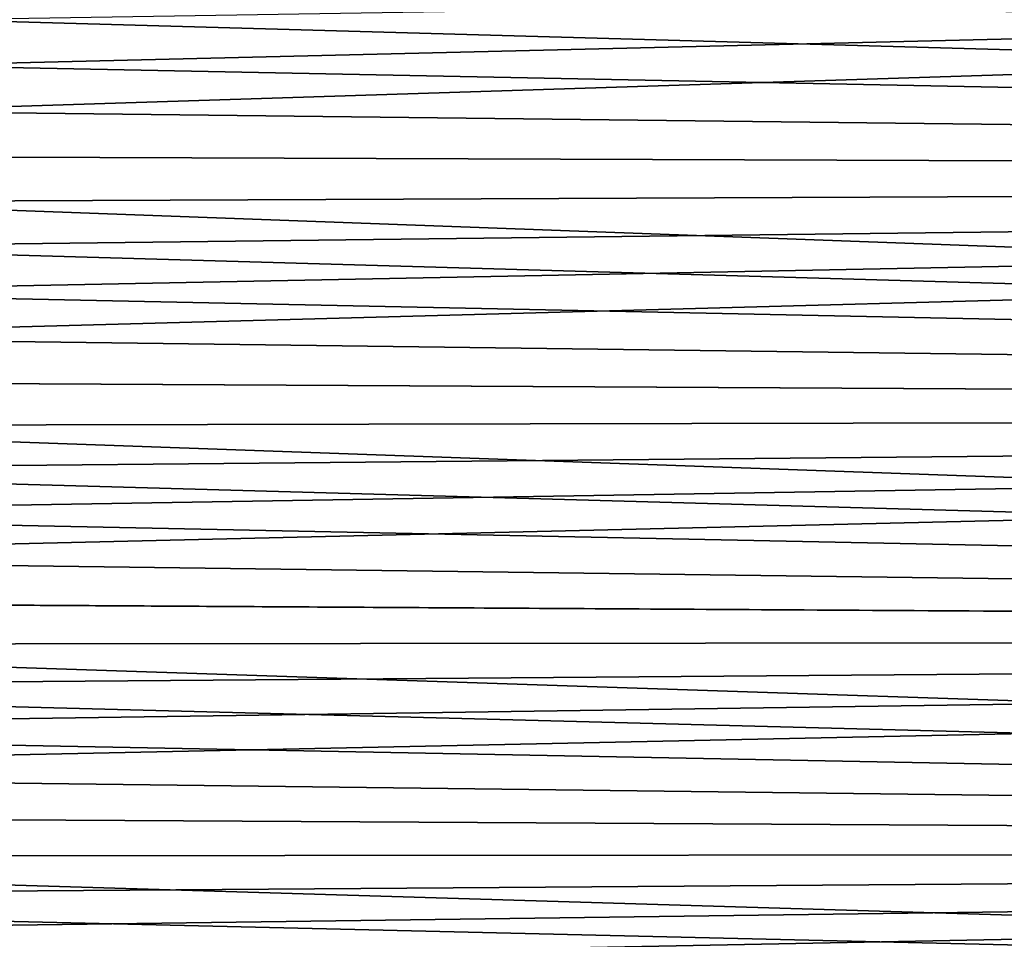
# Model space of a CAD drawing. Header units: metres. Extents: x -22 to 95, y -240 to 22.
# Tile 97 of 180: x 19.05 to 22.44, y -16.81 to -13.65. Entities that reach past the tile are written whole.
import ezdxf

# ---------------------------------------------------------------- set-up
doc = ezdxf.new("R2010")
doc.units = ezdxf.units.M
doc.layers.add('solid_10_151_013_XXX', color=7, linetype='CONTINUOUS')

msp = doc.modelspace()

# ---------------------------------------------------------------- linework, layer by layer
at = {"layer": 'solid_10_151_013_XXX'}
for points in [[(18.519791, -13.965775, 100.346474), (18.377573, -14.122138, 100.211578), (38, -14.193037, 100.149536), (38, -13.343307, 100.858421)], [(18.659779, -13.808916, 100.479195), (18.519791, -13.965775, 100.346474), (38, -13.343307, 100.858421)], [(18.797571, -13.651579, 100.609772), (18.659779, -13.808916, 100.479195), (38, -13.343307, 100.858421)], [(19.066608, -13.335622, 67.135506), (38, -13.343307, 67.141579), (38, -14.193037, 67.850464), (18.933115, -13.493874, 67.261856)], [(18.797485, -13.651677, 67.390312), (18.933115, -13.493874, 67.261856), (38, -14.193037, 67.850464)], [(18.659691, -13.809016, 67.520889), (18.797485, -13.651677, 67.390312), (38, -14.193037, 67.850464)], [(18.519697, -13.965878, 67.653618), (18.659691, -13.809016, 67.520889), (38, -14.193037, 67.850464)], [(18.377476, -14.122244, 67.788513), (18.519697, -13.965878, 67.653618), (38, -14.193037, 67.850464)], [(18.377476, -14.122244, 67.788513), (38, -14.193037, 67.850464), (38, -15.005613, 68.602562), (18.233051, -14.278066, 67.925583)], [(18.377573, -14.122138, 100.211578), (18.233152, -14.277958, 100.074509), (38, -14.193037, 100.149536)], [(17.786699, -14.741805, 99.650215), (17.633429, -14.895137, 99.504349), (38, -15.005613, 99.397438), (38, -14.193037, 100.149536)], [(17.937731, -14.587815, 99.793846), (17.786699, -14.741805, 99.650215), (38, -14.193037, 100.149536)], [(18.086544, -14.433191, 99.935272), (17.937731, -14.587815, 99.793846), (38, -14.193037, 100.149536)], [(18.233152, -14.277958, 100.074509), (18.086544, -14.433191, 99.935272), (38, -14.193037, 100.149536)], [(18.086441, -14.4333, 68.064827), (18.233051, -14.278066, 67.925583), (38, -15.005613, 68.602562)], [(17.937624, -14.587926, 68.206253), (18.086441, -14.4333, 68.064827), (38, -15.005613, 68.602562)], [(17.786585, -14.74192, 68.349892), (17.937624, -14.587926, 68.206253), (38, -15.005613, 68.602562)], [(17.633305, -14.895259, 68.495766), (17.786585, -14.74192, 68.349892), (38, -15.005613, 68.602562)], [(17.633305, -14.895259, 68.495766), (38, -15.005613, 68.602562), (38, -15.778743, 69.395844), (17.477772, -15.047913, 68.643883)], [(17.633429, -14.895137, 99.504349), (17.477913, -15.047777, 99.356247), (38, -15.005613, 99.397438)], [(16.997988, -15.501105, 98.898514), (16.833546, -15.650594, 98.741402), (38, -15.778743, 98.604156), (38, -15.005613, 99.397438)], [(17.160194, -15.350789, 99.053345), (16.997988, -15.501105, 98.898514), (38, -15.005613, 99.397438)], [(17.320168, -15.19967, 99.205917), (17.160194, -15.350789, 99.053345), (38, -15.005613, 99.397438)], [(17.477913, -15.047777, 99.356247), (17.320168, -15.19967, 99.205917), (38, -15.005613, 99.397438)], [(17.320004, -15.199826, 68.794235), (17.477772, -15.047913, 68.643883), (38, -15.778743, 69.395844)], [(17.160002, -15.350967, 68.946838), (17.320004, -15.199826, 68.794235), (38, -15.778743, 69.395844)], [(16.997766, -15.501308, 69.1017), (17.160002, -15.350967, 68.946838), (38, -15.778743, 69.395844)], [(16.833298, -15.650819, 69.258835), (16.997766, -15.501308, 69.1017), (38, -15.778743, 69.395844)], [(16.833298, -15.650819, 69.258835), (38, -15.778743, 69.395844), (38, -16.509438, 70.227257), (16.666594, -15.799468, 69.418274)], [(16.833546, -15.650594, 98.741402), (16.666866, -15.799226, 98.581993), (38, -15.778743, 98.604156)], [(16.153326, -16.239525, 98.089989), (15.977702, -16.3843, 97.921379), (38, -16.509438, 97.772743), (38, -15.778743, 98.604156)], [(16.326742, -16.093731, 98.256294), (16.153326, -16.239525, 98.089989), (38, -15.778743, 98.604156)], [(16.497931, -15.946953, 98.420288), (16.326742, -16.093731, 98.256294), (38, -15.778743, 98.604156)], [(16.497635, -15.947209, 69.579994), (16.666594, -15.799468, 69.418274), (38, -16.509438, 70.227257)], [(16.666866, -15.799226, 98.581993), (16.497931, -15.946953, 98.420288), (38, -15.778743, 98.604156)], [(16.326426, -16.094, 69.744011), (16.497635, -15.947209, 69.579994), (38, -16.509438, 70.227257)], [(16.152988, -16.239805, 69.910332), (16.326426, -16.094, 69.744011), (38, -16.509438, 70.227257)], [(15.977347, -16.384588, 70.078964), (16.152988, -16.239805, 69.910332), (38, -16.509438, 70.227257)], [(15.977347, -16.384588, 70.078964), (38, -16.509438, 70.227257), (38, -17.19627, 71.095032), (15.799524, -16.528315, 70.249916)], [(15.977702, -16.3843, 97.921379), (15.799891, -16.528021, 97.750435), (38, -16.509438, 97.772743)], [(15.253092, -16.952511, 97.223557), (15.06646, -17.091608, 97.043274), (38, -17.19627, 96.904968), (38, -16.509438, 97.772743)], [(15.437594, -16.812174, 97.40152), (15.253092, -16.952511, 97.223557), (38, -16.509438, 97.772743)], [(15.619884, -16.670658, 97.577156), (15.437594, -16.812174, 97.40152), (38, -16.509438, 97.772743)], [(15.799891, -16.528021, 97.750435), (15.619884, -16.670658, 97.577156), (38, -16.509438, 97.772743)], [(15.619514, -16.670946, 70.423195), (15.799524, -16.528315, 70.249916), (38, -17.19627, 71.095032)], [(15.437249, -16.812439, 70.598808), (15.619514, -16.670946, 70.423195), (38, -17.19627, 71.095032)]]:
    msp.add_3dface(points, dxfattribs=at)

doc.saveas('drawing.dxf')
